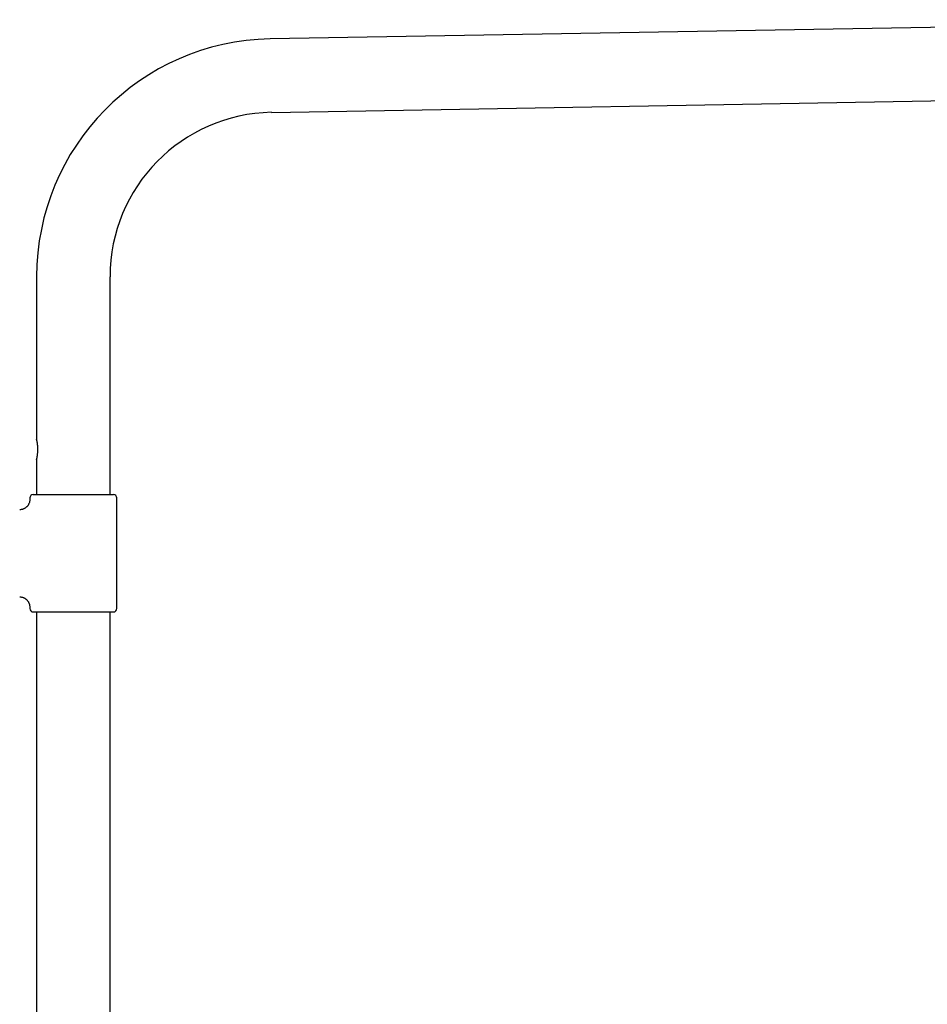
# Model space of a CAD drawing. Header units: millimetres. Extents: x 8 to 1918, y 12 to 2737.
# Tile 115 of 117: x 1377 to 1648, y 2439 to 2733. Entities that reach past the tile are written whole.
import ezdxf

# ---------------------------------------------------------------- set-up
doc = ezdxf.new("R2010")
doc.units = ezdxf.units.MM

msp = doc.modelspace()

# ---------------------------------------------------------------- linework, layer by layer
at = {"color": 7, "linetype": 'Continuous', "lineweight": 30}
for p, q in [((1780.09, 2732.66), (1451.49, 2726.92)), ((1451.88, 2705.02), (1780.47, 2710.76)), ((1381.78, 2655.98), (1381.78, 2607.48)), ((1403.68, 2590.98), (1403.68, 2655.98)), ((1381.78, 2601.48), (1381.78, 2590.98)), ((1380.73, 2590.98), (1392.73, 2590.98)), ((1392.73, 2590.98), (1404.73, 2590.98)), ((1379.73, 2589.98), (1379.73, 2589.48)), ((1405.73, 2556.98), (1405.73, 2589.98)), ((1379.73, 2557.48), (1379.73, 2556.98)), ((1380.73, 2555.98), (1404.73, 2555.98)), ((1381.78, 2555.98), (1381.78, 2140.86)), ((1403.68, 2140.98), (1403.68, 2555.98))]:
    msp.add_line(p, q, dxfattribs=at)
for centre, radius, start, end in [((1452.73, 2655.98), 70.95, 91, 180), ((1452.73, 2655.98), 49.05, 91, 180), ((1380.73, 2589.98), 1, 90, 180), ((1404.73, 2589.98), 1, 0, 90), ((1380.73, 2556.98), 1, 180, 270), ((1404.73, 2556.98), 1, 270, 0)]:
    msp.add_arc(centre, radius, start, end, dxfattribs=at)
for points, knots in [([(1381.93, 2606.87), (1381.92, 2606.93), (1381.89, 2607.04), (1381.86, 2607.18), (1381.83, 2607.28), (1381.81, 2607.37), (1381.79, 2607.43), (1381.78, 2607.47), (1381.78, 2607.48), (1381.78, 2607.48), (1381.78, 2607.48)], [0, 0, 0, 0, 0.1502506, 0.3019273, 0.4369793, 0.572028, 0.7116353, 0.85124, 0.9759931, 1, 1, 1, 1]), ([(1381.93, 2602.08), (1381.94, 2602.15), (1381.96, 2602.29), (1382, 2602.54), (1382.04, 2602.81), (1382.07, 2603.11), (1382.1, 2603.4), (1382.12, 2603.66), (1382.13, 2603.95), (1382.14, 2604.28), (1382.14, 2604.66), (1382.13, 2605.05), (1382.11, 2605.42), (1382.08, 2605.78), (1382.04, 2606.11), (1382, 2606.39), (1381.97, 2606.65), (1381.94, 2606.8), (1381.93, 2606.87)], [0, 0, 0, 0, 0.055363, 0.110732, 0.174169, 0.237784, 0.301236, 0.346329, 0.391422, 0.463065, 0.534937, 0.60658, 0.678242, 0.750133, 0.821782, 0.881149, 0.940656, 1, 1, 1, 1]), ([(1381.78, 2601.48), (1381.78, 2601.48), (1381.78, 2601.48), (1381.78, 2601.49), (1381.79, 2601.52), (1381.81, 2601.58), (1381.82, 2601.65), (1381.85, 2601.74), (1381.87, 2601.84), (1381.9, 2601.95), (1381.92, 2602.04), (1381.93, 2602.08)], [0, 0, 0, 0, 0.031352, 0.155742, 0.280133, 0.408135, 0.536139, 0.650784, 0.76543, 0.882714, 1, 1, 1, 1]), ([(1379.73, 2589.48), (1379.72, 2589.36), (1379.72, 2589.12), (1379.65, 2588.79), (1379.57, 2588.49), (1379.46, 2588.24), (1379.36, 2588.04), (1379.27, 2587.88), (1379.18, 2587.75), (1379.1, 2587.63), (1379, 2587.51), (1378.86, 2587.37), (1378.69, 2587.2), (1378.47, 2587.03), (1378.23, 2586.88), (1378, 2586.76), (1377.77, 2586.66), (1377.53, 2586.58), (1377.28, 2586.52), (1377.01, 2586.49), (1376.82, 2586.48), (1376.73, 2586.48)], [0, 0, 0, 0, 0.076424, 0.148612, 0.215451, 0.276029, 0.319516, 0.358285, 0.392147, 0.420973, 0.449888, 0.493454, 0.545196, 0.604906, 0.672182, 0.720943, 0.772527, 0.826618, 0.882846, 0.940792, 1, 1, 1, 1]), ([(1376.73, 2560.48), (1376.85, 2560.47), (1377.08, 2560.47), (1377.42, 2560.4), (1377.72, 2560.32), (1377.97, 2560.21), (1378.17, 2560.11), (1378.32, 2560.02), (1378.46, 2559.93), (1378.57, 2559.85), (1378.69, 2559.75), (1378.84, 2559.61), (1379.01, 2559.44), (1379.18, 2559.22), (1379.33, 2558.98), (1379.45, 2558.75), (1379.54, 2558.52), (1379.62, 2558.28), (1379.68, 2558.02), (1379.72, 2557.75), (1379.73, 2557.57), (1379.73, 2557.48)], [0, 0, 0, 0, 0.076424, 0.148612, 0.215451, 0.276029, 0.319516, 0.358285, 0.392147, 0.420973, 0.449888, 0.493454, 0.545196, 0.604906, 0.672182, 0.720943, 0.772527, 0.826618, 0.882846, 0.940792, 1, 1, 1, 1])]:
    msp.add_open_spline(points, degree=3, knots=knots, dxfattribs=at)

doc.saveas('drawing.dxf')
